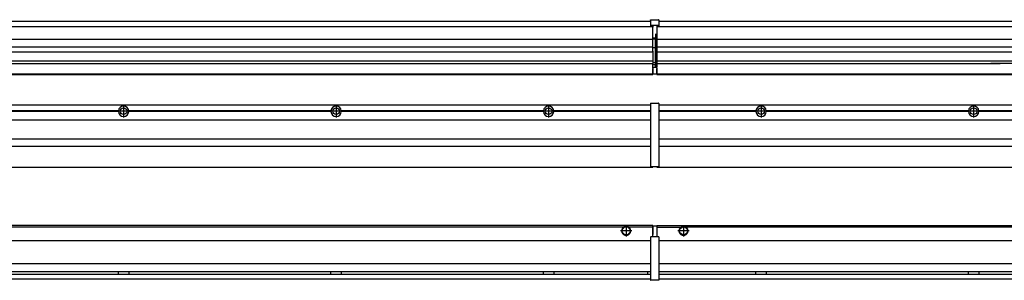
# Model space of a CAD drawing. Header units: inches. Extents: x -381 to 14445, y -418 to 176.
# Tile 21 of 35: x 1472 to 2399, y -171 to 73. Entities that reach past the tile are written whole.
import ezdxf

# ---------------------------------------------------------------- set-up
doc = ezdxf.new("R2010")
doc.units = ezdxf.units.IN
doc.linetypes.add('DOT_CENTER', pattern=[14, 12, -1, 0, -1])
doc.layers.add('1', color=7, linetype='Continuous')

# ---------------------------------------------------------------- blocks, each defined once
blk = doc.blocks.new('Modulo_izq__L-KT___16', base_point=(624.37, -70.93))
at = {"color": 7, "linetype": 'Continuous'}
for p, q in [((658.43, -6.53), (2065.93, -6.53)), ((2039.18, -6.53), (2039.23, -6.48)), ((2039.23, -6.48), (2046.63, -6.48)), ((2046.68, -6.53), (2046.63, -6.48)), ((2065.93, -5.28), (2065.94, -5.21)), ((2065.93, -5.28), (2065.93, -5.53)), ((2065.93, -5.53), (2065.93, -44.21)), ((2065.94, -5.21), (2065.95, -5.18)), ((2065.95, -5.18), (2065.97, -5.14)), ((2065.97, -5.14), (2066, -5.1)), ((2066, -5.1), (2066.04, -5.07)), ((2066.04, -5.07), (2066.09, -5.04)), ((2066.09, -5.04), (2066.11, -5.04)), ((2066.11, -5.04), (2066.18, -5.03)), ((2066.18, -5.03), (2073.38, -5.03)), ((2073.45, -5.04), (2073.38, -5.03)), ((2073.47, -5.04), (2073.45, -5.04)), ((2073.51, -5.07), (2073.47, -5.04)), ((2073.55, -5.1), (2073.51, -5.07)), ((2073.59, -5.14), (2073.55, -5.1)), ((2073.61, -5.18), (2073.59, -5.14)), ((2073.62, -5.21), (2073.61, -5.18)), ((2073.63, -5.28), (2073.62, -5.21)), ((2073.63, -5.28), (2073.63, -5.53)), ((2073.63, -5.53), (2073.63, -44.21)), ((1565.04, -12.23), (1374.82, -12.23)), ((1565.04, -12.83), (1374.82, -12.83)), ((1565.03, -12.53), (1374.83, -12.53)), ((1565.04, -12.23), (1565.03, -12.53)), ((1565.03, -12.53), (1565.04, -12.83)), ((1765.04, -12.23), (1574.82, -12.23)), ((1574.83, -12.53), (1574.82, -12.23)), ((1574.82, -12.83), (1574.83, -12.53)), ((1765.04, -12.83), (1574.82, -12.83)), ((1765.03, -12.53), (1574.83, -12.53)), ((1765.04, -12.23), (1765.03, -12.53)), ((1765.03, -12.53), (1765.04, -12.83)), ((1965.04, -12.23), (1774.82, -12.23)), ((1774.83, -12.53), (1774.82, -12.23)), ((1774.82, -12.83), (1774.83, -12.53)), ((1965.04, -12.83), (1774.82, -12.83)), ((1965.03, -12.53), (1774.83, -12.53)), ((1965.04, -12.23), (1965.03, -12.53)), ((1965.03, -12.53), (1965.04, -12.83)), ((1972.65, -10.95), (1972.66, -10.96)), ((2065.93, -12.23), (1974.82, -12.23)), ((1974.83, -12.53), (1974.82, -12.23)), ((1974.82, -12.83), (1974.83, -12.53)), ((2065.93, -12.83), (1974.82, -12.83)), ((2065.93, -12.53), (1974.83, -12.53)), ((658.43, -20.78), (2065.93, -20.78)), ((658.43, -38.53), (2065.93, -38.53)), ((658.43, -45.53), (2065.93, -45.53)), ((2065.93, -44.21), (2065.93, -44.52)), ((2065.93, -44.52), (2065.94, -44.54)), ((2065.93, -44.52), (2065.93, -55.19)), ((2073.63, -44.52), (2073.62, -44.54)), ((2073.63, -44.21), (2073.63, -44.52)), ((2073.63, -44.52), (2073.63, -55.19)), ((2065.93, -55.19), (2065.94, -55.22)), ((2065.93, -55.19), (2065.93, -55.71)), ((2073.63, -55.19), (2073.62, -55.22)), ((2073.63, -55.19), (2073.63, -55.71)), ((2065.93, -55.71), (2065.93, -64.03)), ((2065.93, -64.03), (2065.93, -64.28)), ((2065.93, -64.28), (2065.94, -64.34)), ((2065.94, -64.34), (2065.95, -64.37)), ((2065.95, -64.37), (2065.97, -64.41)), ((2065.97, -64.41), (2066, -64.45)), ((2066, -64.45), (2066.04, -64.49)), ((2066.04, -64.49), (2066.09, -64.51)), ((2066.09, -64.51), (2066.11, -64.52)), ((2066.11, -64.52), (2066.18, -64.53)), ((2066.18, -64.53), (2073.38, -64.53)), ((2067.93, -64.53), (2067.93, -65.03)), ((2073.45, -64.52), (2073.38, -64.53)), ((2073.47, -64.51), (2073.45, -64.52)), ((2073.51, -64.49), (2073.47, -64.51)), ((2073.55, -64.45), (2073.51, -64.49)), ((2073.59, -64.41), (2073.55, -64.45)), ((2073.61, -64.37), (2073.59, -64.41)), ((2073.62, -64.34), (2073.61, -64.37)), ((2073.63, -64.28), (2073.62, -64.34)), ((2073.63, -55.71), (2073.63, -64.03)), ((2073.63, -64.03), (2073.63, -64.28)), ((658.43, -65.03), (2067.93, -65.03))]:
    blk.add_line(p, q, dxfattribs=at)
for centre in [(1569.93, -12.53), (1769.93, -12.53), (1969.93, -12.53)]:
    blk.add_circle(centre, 3.15, dxfattribs=at)
for centre, start, end in [((1569.93, -12.53), 3.5101, 176.4899), ((1769.93, -12.53), 3.5101, 176.4899), ((1969.93, -12.53), 3.5101, 176.4899), ((1569.93, -12.53), 183.51008, 356.48992), ((1769.93, -12.53), 183.51008, 356.48992), ((1969.93, -12.53), 183.51008, 356.48992)]:
    blk.add_arc(centre, 4.9, start, end, dxfattribs=at)
at = {"layer": '1', "color": 2, "linetype": 'DOT_CENTER'}
for p, q in [((1569.93, -6.63), (1569.93, -18.43)), ((1569.93, -8.38), (1569.93, -16.68)), ((1769.93, -6.63), (1769.93, -18.43)), ((1769.93, -8.38), (1769.93, -16.68)), ((1969.93, -6.63), (1969.93, -18.43)), ((1969.93, -8.38), (1969.93, -16.68)), ((1575.83, -12.53), (1564.03, -12.53)), ((1574.08, -12.53), (1565.78, -12.53)), ((1775.83, -12.53), (1764.03, -12.53)), ((1774.08, -12.53), (1765.78, -12.53)), ((1975.83, -12.53), (1964.03, -12.53)), ((1974.08, -12.53), (1965.78, -12.53))]:
    blk.add_line(p, q, dxfattribs=at)
blk = doc.blocks.new('Modulos_intermedio__FL-14___22', base_point=(2071.93, -65.03))
at = {"color": 7, "linetype": 'Continuous'}
for p, q in [((2073.63, -6.53), (3465.93, -6.53)), ((2093.18, -6.53), (2093.23, -6.48)), ((2093.23, -6.48), (2100.63, -6.48)), ((2100.68, -6.53), (2100.63, -6.48)), ((2165.04, -12.23), (2073.63, -12.23)), ((2165.03, -12.53), (2073.63, -12.53)), ((2165.04, -12.83), (2073.63, -12.83)), ((2165.03, -12.53), (2165.04, -12.23)), ((2165.04, -12.83), (2165.03, -12.53)), ((2167.2, -10.95), (2167.2, -10.96)), ((2167.2, -14.09), (2167.2, -14.1)), ((2365.04, -12.23), (2174.82, -12.23)), ((2174.82, -12.23), (2174.83, -12.53)), ((2174.83, -12.53), (2174.82, -12.83)), ((2365.04, -12.83), (2174.82, -12.83)), ((2365.03, -12.53), (2174.83, -12.53)), ((2365.03, -12.53), (2365.04, -12.23)), ((2365.04, -12.83), (2365.03, -12.53)), ((2565.04, -12.23), (2374.82, -12.23)), ((2374.82, -12.23), (2374.83, -12.53)), ((2374.83, -12.53), (2374.82, -12.83)), ((2565.04, -12.83), (2374.82, -12.83)), ((2565.03, -12.53), (2374.83, -12.53)), ((2073.63, -20.78), (3465.93, -20.78)), ((2073.63, -38.53), (3465.93, -38.53)), ((2073.63, -45.53), (3465.93, -45.53)), ((2071.93, -64.53), (2071.93, -65.03)), ((2071.93, -65.03), (3467.93, -65.03))]:
    blk.add_line(p, q, dxfattribs=at)
for centre in [(2169.93, -12.53), (2369.93, -12.53)]:
    blk.add_circle(centre, 3.15, dxfattribs=at)
for centre, start, end in [((2169.93, -12.53), 3.5101, 176.4899), ((2369.93, -12.53), 3.5101, 176.4899), ((2169.93, -12.53), 183.51008, 356.48992), ((2369.93, -12.53), 183.51008, 356.48992)]:
    blk.add_arc(centre, 4.9, start, end, dxfattribs=at)
at = {"layer": '1', "color": 2, "linetype": 'DOT_CENTER'}
for p, q in [((2169.93, -6.63), (2169.93, -18.43)), ((2169.93, -8.38), (2169.93, -16.68)), ((2369.93, -6.63), (2369.93, -18.43)), ((2369.93, -8.38), (2369.93, -16.68)), ((2175.83, -12.53), (2164.03, -12.53)), ((2174.08, -12.53), (2165.78, -12.53)), ((2375.83, -12.53), (2364.03, -12.53)), ((2374.08, -12.53), (2365.78, -12.53))]:
    blk.add_line(p, q, dxfattribs=at)
blk = doc.blocks.new('L-134__26', base_point=(624.37, -92.97))
for name, p in [('Modulo_izq__L-KT___16', (624.37, -70.93)), ('Modulos_intermedio__FL-14___22', (2071.93, -65.03))]:
    blk.add_blockref(name, p)
blk = doc.blocks.new('Alzado2', base_point=(2899, -49))
blk.add_blockref('L-134__26', (624.37, -92.97))
blk = doc.blocks.new('Modulo_izq__L-KT___33', base_point=(624.37, 21.98))
at = {"color": 7, "linetype": 'Continuous'}
for p, q in [((658.43, 71.98), (2065.93, 71.98)), ((778.93, 66.98), (2067.93, 66.98)), ((2065.93, 73.23), (2065.94, 73.3)), ((2065.93, 73.16), (2065.93, 73.23)), ((2065.93, 73.23), (2065.93, 73.16)), ((2065.93, 73.16), (2065.93, 68.34)), ((2065.93, 68.34), (2065.94, 68.4)), ((2065.93, 68.34), (2065.93, 68.23)), ((2065.93, 68.23), (2065.94, 68.3)), ((2065.93, 68.23), (2065.93, 67.98)), ((2065.93, 67.98), (2065.93, 67.73)), ((2065.94, 67.66), (2065.93, 67.73)), ((2065.94, 73.3), (2065.95, 73.32)), ((2065.94, 68.3), (2065.95, 68.32)), ((2065.95, 67.63), (2065.94, 67.66)), ((2065.95, 73.32), (2065.97, 73.36)), ((2065.95, 68.32), (2065.97, 68.36)), ((2065.97, 67.59), (2065.95, 67.63)), ((2065.97, 73.36), (2066, 73.4)), ((2065.97, 68.36), (2066, 68.4)), ((2065.97, 68.36), (2066, 68.4)), ((2066, 67.55), (2065.97, 67.59)), ((2066, 73.4), (2066.04, 73.44)), ((2066, 68.4), (2066.09, 68.46)), ((2066, 68.4), (2066.04, 68.44)), ((2066.04, 67.52), (2066, 67.55)), ((2066.04, 73.44), (2066.09, 73.46)), ((2066.04, 68.44), (2066.09, 68.46)), ((2066.09, 67.49), (2066.04, 67.52)), ((2066.09, 73.46), (2066.11, 73.47)), ((2066.09, 68.46), (2066.11, 68.47)), ((2066.11, 67.49), (2066.09, 67.49)), ((2066.11, 73.47), (2066.18, 73.48)), ((2066.11, 68.47), (2066.18, 68.48)), ((2066.18, 67.48), (2066.11, 67.49)), ((2066.18, 73.48), (2073.38, 73.48)), ((2066.18, 68.48), (2073.38, 68.48)), ((2066.18, 67.48), (2067.93, 67.48)), ((2067.93, 67.98), (2067.93, 66.98)), ((2067.93, 66.98), (2067.93, 66.48)), ((2067.93, 55.41), (2067.93, 66.48)), ((2071.63, 67.98), (2071.63, 60.45)), ((2071.63, 67.48), (2073.38, 67.48)), ((2073.45, 73.47), (2073.38, 73.48)), ((2073.45, 68.47), (2073.38, 68.48)), ((2073.38, 67.48), (2073.45, 67.49)), ((2073.47, 73.46), (2073.45, 73.47)), ((2073.47, 68.46), (2073.45, 68.47)), ((2073.45, 67.49), (2073.47, 67.49)), ((2073.51, 73.44), (2073.47, 73.46)), ((2073.47, 68.46), (2073.51, 68.44)), ((2073.51, 68.44), (2073.47, 68.46)), ((2073.47, 67.49), (2073.51, 67.52)), ((2073.55, 73.4), (2073.51, 73.44)), ((2073.55, 68.4), (2073.51, 68.44)), ((2073.51, 67.52), (2073.55, 67.55)), ((2073.59, 73.36), (2073.55, 73.4)), ((2073.55, 68.4), (2073.59, 68.36)), ((2073.59, 68.36), (2073.55, 68.4)), ((2073.55, 67.55), (2073.59, 67.59)), ((2073.61, 73.32), (2073.59, 73.36)), ((2073.61, 68.32), (2073.59, 68.36)), ((2073.59, 67.59), (2073.61, 67.63)), ((2073.62, 73.3), (2073.61, 73.32)), ((2073.62, 68.3), (2073.61, 68.32)), ((2073.61, 67.63), (2073.62, 67.66)), ((2073.62, 73.22), (2073.62, 73.3)), ((2073.62, 73.22), (2073.63, 73.16)), ((2073.63, 73.16), (2073.62, 73.22)), ((2073.63, 68.34), (2073.62, 68.4)), ((2073.63, 68.23), (2073.62, 68.3)), ((2073.62, 67.66), (2073.63, 67.73)), ((2073.63, 73.16), (2073.63, 68.34)), ((2073.63, 68.34), (2073.63, 68.23)), ((2073.63, 68.23), (2073.63, 67.98)), ((2073.63, 67.98), (2073.63, 67.73)), ((2070.18, 56), (2067.93, 56)), ((2071.63, 59.45), (2070.18, 59.45)), ((2070.43, 56.2), (2070.42, 56.21)), ((2070.43, 59.45), (2070.43, 56.5)), ((2070.43, 56.25), (2070.43, 56.5)), ((2070.43, 56.2), (2070.43, 55.5)), ((2071.63, 60.45), (2071.93, 60.37)), ((2071.63, 59.45), (2071.93, 59.53)), ((2071.63, 59.3), (2071.63, 59.45)), ((2071.63, 46.98), (2071.63, 59.3)), ((808.17, 55.16), (2067.93, 55.16)), ((2067.93, 47.79), (808.17, 47.79)), ((2067.93, 55.5), (2070.18, 55.5)), ((2067.93, 55.41), (2067.93, 55.16)), ((2067.93, 47.79), (2067.93, 55.16)), ((2067.93, 47.79), (2067.93, 47.54)), ((2067.93, 43.92), (2067.93, 47.54)), ((2070.18, 46.98), (2067.93, 46.98)), ((2070.18, 55.5), (2070.18, 46.98)), ((2070.18, 46.98), (2070.43, 46.98)), ((2070.43, 46.98), (2070.43, 55.5)), ((2070.43, 46.98), (2071.63, 46.98)), ((2070.43, 33.98), (2070.43, 46.98)), ((2071.93, 46.98), (2071.63, 46.98)), ((2071.63, 32.59), (2071.63, 46.98)), ((808.17, 43.42), (2067.93, 43.42)), ((2067.93, 43.92), (2067.93, 43.42)), ((2067.93, 43.42), (2067.93, 42.42)), ((2067.93, 42.42), (2067.93, 36.15)), ((779.15, 32.19), (2067.93, 32.19)), ((2067.93, 34.48), (794.43, 34.48)), ((2067.88, 27.48), (2067.88, 30.58)), ((2067.88, 30.58), (2067.93, 30.58)), ((2067.88, 28.47), (2067.93, 28.48)), ((2067.93, 36.15), (2067.93, 34.48)), ((2067.93, 34.48), (2067.93, 34.38)), ((2067.93, 34.38), (2067.93, 32.19)), ((2070.18, 32.98), (2067.93, 32.98)), ((2067.93, 32.19), (2067.93, 32.16)), ((2067.93, 30.58), (2067.93, 32.16)), ((2070.18, 30.91), (2067.93, 30.91)), ((2067.93, 29), (2067.93, 30.58)), ((2067.93, 29), (2070.18, 29)), ((2067.93, 29), (2067.93, 22.98)), ((2070.18, 30.91), (2070.27, 30.89)), ((2070.18, 29), (2071.63, 29)), ((2070.27, 30.89), (2070.35, 30.84)), ((2070.35, 30.84), (2070.41, 30.76)), ((2070.41, 30.76), (2070.43, 30.66)), ((2070.43, 32.73), (2070.43, 33.98)), ((2070.43, 32.73), (2070.43, 31.98)), ((2070.43, 30.66), (2070.43, 31.98)), ((2070.43, 31.93), (2071.63, 31.93)), ((2070.43, 29), (2070.43, 30.66)), ((2071.93, 28.08), (2071.38, 27.94)), ((2071.63, 31.93), (2071.63, 32.59)), ((2071.63, 31.93), (2071.63, 30.33)), ((2071.63, 31.93), (2071.93, 31.85)), ((2071.63, 30.33), (2071.63, 29)), ((2071.93, 28.92), (2071.63, 29)), ((2071.63, 28), (2071.63, 22.98)), ((658.43, 22.48), (2067.88, 22.48)), ((658.43, 21.98), (2067.88, 21.98)), ((2067.88, 27.48), (2067.93, 27.48)), ((2067.88, 27.48), (2067.88, 27.05)), ((2067.88, 22.98), (2067.88, 27.05)), ((2067.93, 23.48), (2067.88, 23.49)), ((2067.88, 22.98), (2067.88, 22.48)), ((2067.88, 22.23), (2067.88, 22.48)), ((2067.88, 22.23), (2067.88, 21.98)), ((2067.93, 22.98), (2067.93, 22.48)), ((2067.93, 22.48), (2071.38, 22.48)), ((2071.63, 23.83), (2071.93, 23.91)), ((2071.63, 22.98), (2071.63, 22.73))]:
    blk.add_line(p, q, dxfattribs=at)
for centre, start, end in [((2070.18, 56.25), 270, 0), ((2070.18, 32.73), 0, 90), ((2071.38, 22.73), 270, 0)]:
    blk.add_arc(centre, 0.25, start, end, dxfattribs=at)
blk = doc.blocks.new('Modulos_intermedio__FL-14___39', base_point=(2071.93, 21.98))
at = {"color": 7, "linetype": 'Continuous'}
for p, q in [((2071.93, 67.48), (2071.93, 66.99)), ((2071.93, 66.99), (2071.93, 66.98)), ((2071.93, 66.98), (2071.93, 66.48)), ((2071.93, 66.98), (3467.93, 66.98)), ((2071.93, 66.48), (2071.93, 55.41)), ((2073.63, 71.98), (3465.93, 71.98)), ((2071.93, 55.41), (2071.93, 55.16)), ((2071.93, 55.16), (3467.93, 55.16)), ((2071.93, 55.16), (2071.93, 47.79)), ((3467.93, 47.79), (2071.93, 47.79)), ((2071.93, 47.79), (2071.93, 47.54)), ((2071.93, 47.54), (2071.93, 43.92)), ((2071.93, 43.92), (2071.93, 43.42)), ((2071.93, 43.42), (3467.93, 43.42)), ((2071.93, 43.42), (2071.93, 42.42)), ((2071.93, 42.42), (2071.93, 36.15)), ((2071.93, 36.15), (2071.93, 34.48)), ((3467.93, 34.48), (2071.93, 34.48)), ((2071.93, 34.48), (2071.93, 34.38)), ((2071.93, 34.38), (2071.93, 32.19)), ((2071.93, 32.19), (2071.93, 32.16)), ((2071.93, 32.19), (2386.18, 32.19)), ((2071.93, 27.48), (2071.93, 32.16)), ((2394.93, 32.19), (2386.18, 32.19)), ((2386.18, 32.19), (2386.18, 32.18)), ((2386.18, 32.18), (2394.93, 32.18)), ((2386.18, 32.18), (2386.18, 32.16)), ((2386.18, 32.16), (2394.93, 32.16)), ((2394.93, 32.19), (2394.93, 32.18)), ((2586.18, 32.19), (2394.93, 32.19)), ((2394.93, 32.18), (2394.93, 32.16)), ((2071.93, 27.48), (2071.93, 27.05)), ((2071.93, 22.98), (2071.93, 27.05)), ((2071.93, 22.98), (2071.93, 22.48)), ((2071.93, 22.48), (2071.93, 22.23)), ((2071.93, 22.48), (3467.88, 22.48)), ((2071.93, 22.23), (2071.93, 21.98)), ((2071.93, 21.98), (3467.88, 21.98))]:
    blk.add_line(p, q, dxfattribs=at)
blk = doc.blocks.new('L-134__43', base_point=(624.37, 21.97))
for name, p in [('Modulo_izq__L-KT___33', (624.37, 21.98)), ('Modulos_intermedio__FL-14___39', (2071.93, 21.98))]:
    blk.add_blockref(name, p)
blk = doc.blocks.new('Inferior2', base_point=(2899, 47.73))
blk.add_blockref('L-134__43', (624.37, 21.97))
blk = doc.blocks.new('Modulo_izq__L-KT___50', base_point=(624.37, -171.48))
at = {"color": 7, "linetype": 'Continuous'}
for p, q in [((2067.88, -119.98), (783.35, -119.98)), ((2067.88, -121.48), (2067.88, -119.98)), ((2040.52, -121.48), (808.84, -121.48)), ((2041.47, -120.98), (2040.52, -121.48)), ((2042.93, -120.73), (2041.47, -120.98)), ((2044.38, -120.98), (2042.93, -120.73)), ((2045.34, -121.48), (2044.38, -120.98)), ((2067.88, -121.48), (2045.34, -121.48)), ((2067.93, -121.48), (2067.88, -121.49)), ((2067.88, -128.58), (2067.88, -121.48)), ((2067.93, -122.48), (2067.88, -122.49)), ((2067.88, -126.47), (2067.93, -126.48)), ((2067.93, -128.58), (2067.88, -128.58)), ((2071.38, -120.48), (2067.93, -120.48)), ((2067.93, -120.48), (2067.93, -120.98)), ((2067.93, -120.98), (2067.93, -128.58)), ((2067.93, -130.48), (2067.93, -128.58)), ((2071.63, -120.73), (2071.63, -120.98)), ((2071.63, -120.98), (2071.63, -129.98)), ((2071.63, -121.83), (2071.93, -121.91)), ((2071.63, -128.93), (2071.93, -129.01)), ((781.38, -133.98), (2065.93, -133.98)), ((2065.93, -130.73), (2065.94, -130.66)), ((2065.93, -130.73), (2065.93, -130.98)), ((2065.93, -130.98), (2065.93, -170.98)), ((2065.94, -130.66), (2065.95, -130.63)), ((2065.95, -130.63), (2065.97, -130.59)), ((2065.97, -130.59), (2066, -130.55)), ((2066, -130.55), (2066.04, -130.52)), ((2066.04, -130.52), (2066.09, -130.49)), ((2066.09, -130.49), (2066.11, -130.49)), ((2066.11, -130.49), (2066.18, -130.48)), ((2067.93, -130.48), (2066.18, -130.48)), ((2071.63, -130.48), (2067.93, -130.48)), ((2071.63, -129.98), (2071.63, -130.26)), ((2071.63, -130.26), (2071.63, -130.48)), ((2073.38, -130.48), (2071.63, -130.48)), ((2073.45, -130.49), (2073.38, -130.48)), ((2073.47, -130.49), (2073.45, -130.49)), ((2073.51, -130.52), (2073.47, -130.49)), ((2073.55, -130.55), (2073.51, -130.52)), ((2073.59, -130.59), (2073.55, -130.55)), ((2073.61, -130.63), (2073.59, -130.59)), ((2073.62, -130.66), (2073.61, -130.63)), ((2073.63, -130.73), (2073.62, -130.66)), ((2073.63, -130.73), (2073.63, -130.98)), ((2073.63, -130.98), (2073.63, -170.98)), ((2065.93, -155.98), (781.38, -155.98)), ((779.68, -165.73), (2065.93, -165.73)), ((781.22, -163.23), (2065.93, -163.23)), ((1565.03, -163.3), (1565.03, -163.23)), ((1565.03, -163.52), (1565.03, -163.3)), ((1565.04, -164.23), (1565.03, -163.52)), ((1565.03, -165.2), (1565.04, -164.72)), ((1565.03, -165.65), (1565.03, -165.2)), ((1565.03, -165.73), (1565.03, -165.65)), ((1565.04, -164.72), (1565.04, -164.23)), ((1574.83, -163.52), (1574.82, -164.23)), ((1574.82, -164.23), (1574.82, -164.72)), ((1574.82, -164.72), (1574.83, -165.43)), ((1574.83, -163.23), (1574.83, -163.3)), ((1574.83, -163.3), (1574.83, -163.52)), ((1574.83, -165.43), (1574.83, -165.65)), ((1574.83, -165.65), (1574.83, -165.73)), ((1765.03, -163.3), (1765.03, -163.23)), ((1765.03, -163.52), (1765.03, -163.3)), ((1765.04, -164.23), (1765.03, -163.52)), ((1765.03, -165.65), (1765.04, -164.97)), ((1765.03, -165.73), (1765.03, -165.65)), ((1765.04, -164.72), (1765.04, -164.23)), ((1765.04, -164.97), (1765.04, -164.72)), ((1774.83, -163.52), (1774.82, -164.23)), ((1774.82, -164.23), (1774.82, -164.72)), ((1774.82, -164.72), (1774.83, -165.43)), ((1774.83, -163.23), (1774.83, -163.3)), ((1774.83, -163.3), (1774.83, -163.52)), ((1774.83, -165.43), (1774.83, -165.65)), ((1774.83, -165.65), (1774.83, -165.73)), ((1965.03, -163.3), (1965.03, -163.23)), ((1965.03, -163.52), (1965.03, -163.3)), ((1965.04, -164.23), (1965.03, -163.52)), ((1965.03, -165.65), (1965.04, -164.97)), ((1965.03, -165.73), (1965.03, -165.65)), ((1965.04, -164.97), (1965.04, -164.23)), ((1974.82, -164.23), (1974.81, -164.56)), ((1974.81, -164.56), (1974.83, -165.51)), ((1974.83, -163.3), (1974.82, -163.6)), ((1974.82, -163.6), (1974.82, -164.23)), ((1974.83, -163.23), (1974.83, -163.3)), ((1974.83, -165.51), (1974.83, -165.6)), ((1974.83, -165.6), (1974.83, -165.73)), ((2062.93, -163.65), (2062.99, -163.4)), ((2062.93, -163.65), (2062.93, -164.16)), ((2062.93, -164.16), (2062.93, -165.24)), ((2062.93, -165.24), (2062.99, -165.55)), ((2062.99, -163.4), (2063.21, -163.23)), ((2062.99, -165.55), (2063.21, -165.73)), ((658.43, -169.98), (2065.93, -169.98)), ((2065.93, -170.98), (2065.93, -171.23)), ((2065.93, -171.23), (2065.94, -171.3)), ((2065.94, -171.3), (2065.95, -171.32)), ((2065.95, -171.32), (2065.97, -171.36)), ((2065.97, -171.36), (2066, -171.4)), ((2066, -171.4), (2066.04, -171.44)), ((2066.04, -171.44), (2066.09, -171.46)), ((2066.09, -171.46), (2066.11, -171.47)), ((2066.11, -171.47), (2066.18, -171.48)), ((2073.38, -171.48), (2066.18, -171.48)), ((2073.45, -171.47), (2073.38, -171.48)), ((2073.47, -171.46), (2073.45, -171.47)), ((2073.51, -171.44), (2073.47, -171.46)), ((2073.55, -171.4), (2073.51, -171.44)), ((2073.59, -171.36), (2073.55, -171.4)), ((2073.61, -171.32), (2073.59, -171.36)), ((2073.62, -171.3), (2073.61, -171.32)), ((2073.63, -171.23), (2073.62, -171.3)), ((2073.63, -170.98), (2073.63, -171.23))]:
    blk.add_line(p, q, dxfattribs=at)
for radius in [4, 3.7]:
    blk.add_circle((2042.93, -124.98), radius, dxfattribs=at)
for centre, radius, start, end in [((2042.93, -124.98), 4.25, 124.56032, 55.43968), ((2071.38, -120.73), 0.25, 0, 90)]:
    blk.add_arc(centre, radius, start, end, dxfattribs=at)
at = {"layer": '1', "color": 2, "linetype": 'DOT_CENTER'}
for p, q in [((2042.93, -119.73), (2042.93, -130.23)), ((2042.93, -119.98), (2042.93, -129.98)), ((2048.18, -124.98), (2037.68, -124.98)), ((2047.93, -124.98), (2037.93, -124.98))]:
    blk.add_line(p, q, dxfattribs=at)
blk = doc.blocks.new('Modulos_intermedio__FL-14___55', base_point=(2071.93, -171.48))
at = {"color": 7, "linetype": 'Continuous'}
for p, q in [((2071.93, -119.98), (2071.93, -121.48)), ((2071.93, -119.98), (3467.88, -119.98)), ((2071.93, -121.48), (2071.93, -130.48)), ((2071.93, -121.48), (2094.52, -121.48)), ((2094.52, -121.48), (2095.47, -120.98)), ((2095.47, -120.98), (2096.93, -120.73)), ((2096.93, -120.73), (2098.38, -120.98)), ((2098.38, -120.98), (2099.34, -121.48)), ((3440.52, -121.48), (2099.34, -121.48)), ((2073.63, -133.98), (3465.93, -133.98)), ((3465.93, -155.98), (2073.63, -155.98)), ((2073.63, -163.23), (3465.93, -163.23)), ((2073.63, -165.73), (3465.93, -165.73)), ((2165.03, -163.3), (2165.03, -163.23)), ((2165.03, -163.6), (2165.03, -163.3)), ((2165.04, -164.23), (2165.03, -163.6)), ((2165.03, -165.6), (2165.04, -164.56)), ((2165.03, -165.73), (2165.03, -165.6)), ((2165.04, -164.56), (2165.04, -164.23)), ((2174.83, -163.52), (2174.82, -164.23)), ((2174.82, -164.23), (2174.82, -164.72)), ((2174.82, -164.72), (2174.83, -165.43)), ((2174.83, -163.23), (2174.83, -163.3)), ((2174.83, -163.3), (2174.83, -163.52)), ((2174.83, -165.43), (2174.83, -165.65)), ((2174.83, -165.65), (2174.83, -165.73)), ((2365.03, -163.3), (2365.03, -163.23)), ((2365.03, -163.52), (2365.03, -163.3)), ((2365.04, -164.23), (2365.03, -163.52)), ((2365.03, -165.43), (2365.04, -164.72)), ((2365.03, -165.65), (2365.03, -165.43)), ((2365.03, -165.73), (2365.03, -165.65)), ((2365.04, -164.72), (2365.04, -164.23)), ((2374.83, -163.52), (2374.82, -164.23)), ((2374.82, -164.23), (2374.82, -164.72)), ((2374.82, -164.72), (2374.83, -165.43)), ((2374.83, -163.23), (2374.83, -163.3)), ((2374.83, -163.3), (2374.83, -163.52)), ((2374.83, -165.43), (2374.83, -165.65)), ((2374.83, -165.65), (2374.83, -165.73)), ((2073.63, -169.98), (3465.93, -169.98))]:
    blk.add_line(p, q, dxfattribs=at)
for radius in [4, 3.7]:
    blk.add_circle((2096.93, -124.98), radius, dxfattribs=at)
blk.add_arc((2096.93, -124.98), 4.25, 124.56032, 55.43968, dxfattribs=at)
at = {"layer": '1', "color": 2, "linetype": 'DOT_CENTER'}
for p, q in [((2096.93, -119.73), (2096.93, -130.23)), ((2096.93, -119.98), (2096.93, -129.98)), ((2102.18, -124.98), (2091.68, -124.98)), ((2101.93, -124.98), (2091.93, -124.98))]:
    blk.add_line(p, q, dxfattribs=at)
blk = doc.blocks.new('L-134__58', base_point=(624.37, -171.48))
for name, p in [('Modulo_izq__L-KT___50', (624.37, -171.48)), ('Modulos_intermedio__FL-14___55', (2071.93, -171.48))]:
    blk.add_blockref(name, p)
blk = doc.blocks.new('Superior1', base_point=(2899, -145.73))
blk.add_blockref('L-134__58', (624.37, -171.48))

msp = doc.modelspace()

# ---------------------------------------------------------------- block references
for name, p in [('Inferior2', (2899, 47.73)), ('Alzado2', (2899, -49)), ('Superior1', (2899, -145.73))]:
    msp.add_blockref(name, p)

doc.saveas('drawing.dxf')
